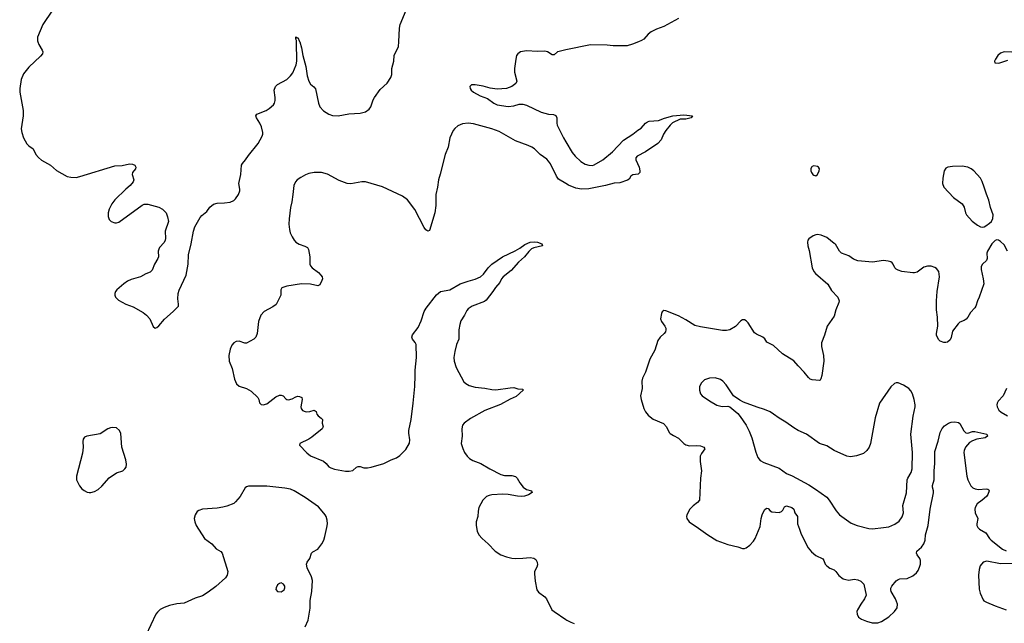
# Model space of a CAD drawing. Header units: inches. Extents: x 1305449 to 1407403, y 744709 to 841554.
# Tile 103 of 114: x 1384031 to 1394790, y 813642 to 820242. Entities that reach past the tile are written whole.
import ezdxf

# ---------------------------------------------------------------- set-up
doc = ezdxf.new("R2010")
doc.units = ezdxf.units.IN
doc.header["$MEASUREMENT"] = 0
for name, color, linetype in [('B3881', 7, 'Continuous'), ('B3882', 7, 'Continuous'), ('B3891', 7, 'Continuous'), ('B3892', 7, 'Continuous')]:
    doc.layers.add(name, color=color, linetype=linetype)

msp = doc.modelspace()

# ---------------------------------------------------------------- linework, layer by layer
at = {"layer": 'B3881', "color": 6, "elevation": 1100}
for points in [[(1384230, 820000), (1384242, 819970), (1384276, 819910), (1384283, 819890), (1384280, 819870), (1384258, 819842), (1384130, 819723), (1384073, 819650), (1384046, 819590), (1384031, 819490), (1384034, 819450), (1384069, 819251), (1384068, 819190), (1384049, 819050), (1384053, 819010), (1384073, 818950), (1384110, 818884), (1384130, 818864), (1384178, 818830), (1384209, 818769), (1384235, 818735), (1384268, 818708), (1384367, 818650), (1384434, 818594), (1384550, 818527), (1384590, 818519), (1384650, 818518), (1384690, 818527), (1385070, 818645), (1385150, 818648), (1385230, 818666), (1385263, 818663), (1385290, 818650), (1385302, 818630), (1385295, 818610), (1385264, 818570), (1385261, 818550), (1385277, 818490), (1385271, 818470), (1385239, 818430), (1385190, 818389), (1385070, 818273), (1385039, 818230), (1385010, 818171), (1384999, 818130), (1384997, 818090), (1385010, 818056), (1385030, 818034), (1385070, 818020), (1385090, 818022), (1385113, 818030), (1385370, 818215), (1385390, 818225), (1385430, 818226), (1385550, 818192), (1385591, 818170), (1385630, 818130), (1385648, 818088), (1385656, 818036), (1385620, 817930), (1385626, 817850), (1385622, 817830), (1385610, 817807), (1385558, 817750), (1385550, 817732), (1385546, 817710), (1385547, 817650), (1385542, 817630), (1385505, 817570), (1385477, 817503), (1385457, 817483), (1385410, 817463), (1385350, 817430), (1385250, 817402), (1385210, 817383), (1385170, 817355), (1385094, 817290), (1385077, 817270), (1385070, 817250), (1385070, 817230), (1385078, 817210), (1385110, 817176), (1385190, 817130), (1385270, 817104), (1385379, 817039), (1385418, 817010), (1385455, 816970), (1385490, 816887), (1385510, 816871), (1385530, 816876), (1385550, 816895), (1385612, 816968), (1385710, 817051), (1385766, 817110), (1385767, 817130), (1385758, 817190), (1385763, 817250), (1385775, 817285), (1385850, 817450), (1385871, 817570), (1385876, 817670), (1385904, 817790), (1385929, 817931), (1385944, 817976), (1386002, 818078), (1386020, 818100), (1386076, 818144), (1386110, 818191), (1386150, 818226), (1386190, 818237), (1386270, 818238), (1386330, 818248), (1386370, 818267), (1386390, 818284), (1386421, 818330), (1386435, 818370), (1386436, 818390), (1386426, 818450), (1386448, 818550), (1386456, 818650), (1386466, 818670), (1386500, 818710), (1386530, 818759), (1386636, 818890), (1386682, 818970), (1386688, 818990), (1386688, 819010), (1386674, 819070), (1386655, 819110), (1386618, 819170), (1386612, 819190), (1386623, 819210), (1386724, 819250), (1386757, 819270), (1386803, 819310), (1386815, 819330), (1386823, 819357), (1386824, 819390), (1386812, 819470), (1386828, 819510), (1386847, 819533), (1386951, 819590), (1386992, 819628), (1387017, 819663), (1387051, 819749), (1387060, 819790), (1387057, 819997), (1387057, 820000)], [(1387091, 820000), (1387110, 819933), (1387124, 819850), (1387159, 819730), (1387174, 819630), (1387189, 819570), (1387210, 819539), (1387247, 819507), (1387265, 819485), (1387298, 819330), (1387312, 819290), (1387350, 819246), (1387408, 819208), (1387450, 819195), (1387510, 819191), (1387627, 819213), (1387750, 819219), (1387810, 819236), (1387850, 819265), (1387870, 819288), (1387894, 819366), (1387907, 819390), (1387970, 819479), (1388048, 819550), (1388085, 819610), (1388096, 819644), (1388097, 819710), (1388118, 819790), (1388125, 819850), (1388131, 819870), (1388164, 819930), (1388170, 819950), (1388173, 820000)], [(1390000, 819911), (1389925, 819895), (1389908, 819890), (1389870, 819857), (1389850, 819859), (1389798, 819890), (1389770, 819897), (1389690, 819894), (1389570, 819901), (1389504, 819890), (1389473, 819870), (1389461, 819850), (1389451, 819810), (1389439, 819710), (1389438, 819670), (1389462, 819570), (1389454, 819546), (1389410, 819510), (1389350, 819490), (1389250, 819483), (1389172, 819492), (1389094, 819514), (1389010, 819530), (1388970, 819530), (1388950, 819510), (1388953, 819490), (1388966, 819470), (1388990, 819450), (1389063, 819410), (1389142, 819382), (1389213, 819330), (1389250, 819311), (1389370, 819292), (1389430, 819301), (1389490, 819320), (1389530, 819320), (1389570, 819307), (1389730, 819230), (1389809, 819211), (1389865, 819205), (1389890, 819194), (1389901, 819170), (1389900, 819110), (1389906, 819090), (1389973, 818950), (1390000, 818906)], [(1390000, 818450), (1389920, 818500), (1389896, 818530), (1389830, 818665), (1389810, 818696), (1389790, 818717), (1389720, 818770), (1389655, 818830), (1389629, 818849), (1389588, 818868), (1389450, 818918), (1389270, 819018), (1389190, 819049), (1388990, 819104), (1388930, 819112), (1388870, 819103), (1388819, 819081), (1388786, 819054), (1388768, 819030), (1388733, 818950), (1388712, 818850), (1388681, 818770), (1388627, 818553), (1388606, 818490), (1388597, 818410), (1388579, 818330), (1388579, 818210), (1388568, 818130), (1388510, 817937), (1388490, 817929), (1388470, 817944), (1388450, 817971), (1388350, 818168), (1388270, 818274), (1388213, 818313), (1387995, 818415), (1387810, 818468), (1387770, 818469), (1387650, 818449), (1387610, 818452), (1387523, 818483), (1387393, 818553), (1387330, 818570), (1387250, 818573), (1387190, 818561), (1387153, 818547), (1387102, 818518), (1387065, 818490), (1387045, 818470), (1387027, 818430), (1387017, 818330), (1387006, 818250), (1386990, 818190), (1386976, 818064), (1386973, 818007), (1386978, 817950), (1386988, 817910), (1387007, 817867), (1387030, 817830), (1387047, 817810), (1387086, 817786), (1387147, 817767), (1387175, 817750), (1387186, 817730), (1387203, 817650), (1387201, 817570), (1387209, 817550), (1387227, 817530), (1387298, 817478), (1387323, 817450), (1387337, 817430), (1387341, 817410), (1387334, 817390), (1387310, 817344), (1387290, 817332), (1387210, 817351), (1387110, 817354), (1386952, 817328), (1386895, 817310), (1386885, 817290), (1386883, 817230), (1386832, 817128), (1386799, 817101), (1386701, 817050), (1386665, 817010), (1386639, 816941), (1386626, 816810), (1386612, 816770), (1386590, 816750), (1386510, 816706), (1386490, 816705), (1386430, 816726), (1386397, 816723), (1386370, 816710), (1386350, 816684), (1386330, 816641), (1386315, 816570), (1386321, 816510), (1386354, 816430), (1386378, 816310), (1386402, 816262), (1386430, 816235), (1386511, 816211), (1386559, 816179), (1386634, 816110), (1386644, 816090), (1386653, 816053), (1386670, 816036), (1386692, 816032), (1386730, 816043), (1386830, 816120), (1386870, 816136), (1386890, 816136), (1386909, 816129), (1386938, 816098), (1386950, 816090), (1386970, 816087), (1387010, 816095), (1387050, 816120), (1387070, 816127), (1387090, 816123), (1387113, 816110), (1387117, 816090), (1387103, 816010), (1387107, 815990), (1387121, 815970), (1387150, 815957), (1387170, 815955), (1387201, 815959), (1387250, 815973), (1387270, 815959), (1387279, 815930), (1387291, 815911), (1387326, 815886), (1387341, 815870), (1387338, 815830), (1387347, 815790), (1387336, 815770), (1387223, 815677), (1387190, 815656), (1387091, 815609), (1387090, 815590), (1387170, 815505), (1387210, 815472), (1387350, 815415), (1387380, 815390), (1387410, 815354), (1387430, 815342), (1387470, 815329), (1387590, 815307), (1387630, 815305), (1387670, 815313), (1387710, 815348), (1387730, 815356), (1387750, 815356), (1387790, 815342), (1387830, 815343), (1387871, 815349), (1388010, 815391), (1388090, 815430), (1388150, 815453), (1388184, 815476), (1388250, 815541), (1388289, 815611), (1388296, 815650), (1388283, 815723), (1388283, 815750), (1388308, 815870), (1388332, 816050), (1388350, 816230), (1388354, 816350), (1388352, 816410), (1388369, 816550), (1388364, 816690), (1388354, 816714), (1388323, 816750), (1388315, 816770), (1388323, 816797), (1388385, 816875), (1388418, 816950), (1388452, 817050), (1388473, 817087), (1388587, 817233), (1388630, 817270), (1388730, 817288), (1388846, 817354), (1388930, 817384), (1389010, 817405), (1389068, 817430), (1389099, 817461), (1389150, 817530), (1389190, 817569), (1389306, 817650), (1389445, 817715), (1389495, 817745), (1389550, 817785), (1389610, 817810), (1389655, 817815), (1389690, 817809), (1389736, 817790), (1389745, 817770), (1389650, 817749), (1389623, 817737), (1389593, 817707), (1389549, 817650), (1389481, 817590), (1389400, 817500), (1389314, 817430), (1389296, 817410), (1389279, 817370), (1389230, 817314), (1389202, 817270), (1389130, 817174), (1389110, 817161), (1388975, 817110), (1388930, 817080), (1388917, 817063), (1388891, 817010), (1388853, 816950), (1388841, 816910), (1388830, 816850), (1388831, 816750), (1388806, 816690), (1388786, 816614), (1388777, 816550), (1388778, 816510), (1388800, 816440), (1388884, 816284), (1388905, 816265), (1388942, 816242), (1389010, 816223), (1389115, 816215), (1389190, 816199), (1389235, 816195), (1389390, 816217), (1389430, 816219), (1389475, 816205), (1389524, 816204), (1389530, 816202), (1389534, 816190), (1389456, 816124), (1389390, 816093), (1389286, 816034), (1389114, 815970), (1388958, 815882), (1388888, 815832), (1388871, 815809), (1388861, 815770), (1388866, 815690), (1388856, 815610), (1388872, 815552), (1388892, 815510), (1388920, 815470), (1388946, 815446), (1388983, 815423), (1389070, 815391), (1389170, 815331), (1389290, 815271), (1389330, 815259), (1389410, 815259), (1389448, 815248), (1389466, 815230), (1389497, 815177), (1389532, 815132), (1389570, 815105), (1389625, 815090), (1389631, 815071), (1389592, 815048), (1389546, 815034), (1389511, 815029), (1389470, 815032), (1389370, 815051), (1389310, 815053), (1389190, 815046), (1389160, 815040), (1389133, 815027), (1389093, 814987), (1389048, 814908), (1389040, 814870), (1389036, 814810), (1389019, 814750), (1389019, 814710), (1389030, 814650), (1389049, 814609), (1389083, 814570), (1389152, 814512), (1389226, 814430), (1389290, 814392), (1389350, 814369), (1389410, 814355), (1389450, 814351), (1389530, 814353), (1389610, 814363), (1389650, 814353), (1389670, 814340), (1389686, 814310), (1389690, 814282), (1389683, 814257), (1389658, 814210), (1389655, 814185), (1389664, 814104), (1389681, 814010), (1389701, 813981), (1389770, 813930), (1389789, 813910), (1389847, 813790), (1389872, 813770), (1390000, 813684)], [(1387150, 813605), (1387182, 813678), (1387207, 813807), (1387206, 813890), (1387224, 813990), (1387230, 814110), (1387221, 814150), (1387172, 814250), (1387165, 814290), (1387172, 814310), (1387202, 814350), (1387219, 814410), (1387235, 814425), (1387290, 814454), (1387332, 814510), (1387353, 814550), (1387366, 814590), (1387388, 814690), (1387393, 814730), (1387391, 814770), (1387379, 814810), (1387368, 814830), (1387338, 814870), (1387295, 814915), (1387150, 815019), (1387030, 815091), (1386990, 815109), (1386930, 815121), (1386730, 815142), (1386530, 815141), (1386510, 815135), (1386496, 815124), (1386441, 815030), (1386391, 814969), (1386370, 814953), (1386296, 814924), (1386250, 814911), (1386190, 814901), (1386030, 814891), (1385990, 814877), (1385970, 814864), (1385947, 814830), (1385939, 814790), (1385945, 814750), (1385960, 814710), (1386051, 814571), (1386130, 814510), (1386178, 814458), (1386228, 814428), (1386244, 814410), (1386306, 814210), (1386300, 814170), (1386279, 814141), (1386175, 814045), (1386090, 813981), (1386030, 813943), (1385950, 813916), (1385830, 813862), (1385750, 813855), (1385670, 813836), (1385610, 813816), (1385567, 813793), (1385536, 813764), (1385519, 813741), (1385410, 813510)]]:
    msp.add_lwpolyline(points, dxfattribs=at)
at = {"layer": 'B3881', "color": 6}
for points, elevation in [([(1385050, 815784), (1385022, 815778), (1384993, 815767), (1384910, 815714), (1384766, 815690), (1384741, 815679), (1384724, 815656), (1384720, 815630), (1384724, 815570), (1384716, 815504), (1384652, 815250), (1384651, 815210), (1384684, 815144), (1384710, 815114), (1384735, 815095), (1384770, 815077), (1384790, 815072), (1384810, 815073), (1384850, 815085), (1384890, 815107), (1384930, 815140), (1385010, 815233), (1385090, 815287), (1385157, 815310), (1385180, 815330), (1385193, 815350), (1385197, 815383), (1385192, 815430), (1385148, 815570), (1385137, 815717), (1385123, 815750), (1385090, 815778)], 1100), ([(1386890, 814083), (1386870, 814079), (1386850, 814063), (1386832, 814030), (1386831, 814011), (1386850, 813990), (1386890, 813988), (1386922, 814010), (1386929, 814030), (1386927, 814050), (1386914, 814070)], 1200)]:
    msp.add_lwpolyline(points, close=True, dxfattribs=dict(at, elevation=elevation))
at = {"layer": 'B3882', "color": 6, "elevation": 1100}
for points in [[(1384390, 820346), (1384284, 820190), (1384227, 820050), (1384226, 820010), (1384230, 820000)], [(1388173, 820000), (1388181, 820150), (1388187, 820190), (1388254, 820346)], [(1387057, 820000), (1387056, 820016), (1387050, 820030), (1387050, 820054), (1387065, 820045), (1387070, 820046), (1387090, 820003), (1387091, 820000)]]:
    msp.add_lwpolyline(points, dxfattribs=at)
at = {"layer": 'B3891', "color": 6}
for points, elevation in [([(1390793, 820000), (1390727, 819973), (1390670, 819957), (1390515, 819955), (1390450, 819962), (1390270, 819966), (1390000, 819911)], 1100), ([(1394872, 819888), (1394790, 819890), (1394750, 819877), (1394718, 819850), (1394693, 819810), (1394684, 819790), (1394687, 819770), (1394730, 819768), (1394830, 819798)], 1200), ([(1390000, 818906), (1390069, 818790), (1390100, 818750), (1390163, 818690), (1390210, 818662), (1390250, 818650), (1390290, 818649), (1390310, 818654), (1390403, 818710), (1390510, 818798), (1390630, 818925), (1390731, 818989), (1390785, 819035), (1390822, 819058), (1390870, 819111), (1390890, 819126), (1390910, 819134), (1391010, 819140), (1391076, 819164), (1391170, 819190), (1391290, 819202), (1391382, 819190), (1391367, 819170), (1391310, 819155), (1391250, 819153), (1391166, 819114), (1391139, 819090), (1391090, 819029), (1391066, 818990), (1391039, 818930), (1391006, 818890), (1390870, 818797), (1390778, 818750), (1390764, 818730), (1390765, 818710), (1390802, 818630), (1390809, 818591), (1390806, 818570), (1390790, 818554), (1390730, 818546), (1390710, 818530), (1390690, 818500), (1390673, 818487), (1390590, 818460), (1390527, 818453), (1390432, 818428), (1390250, 818393), (1390170, 818389), (1390110, 818399), (1390030, 818432), (1390000, 818450)], 1100), ([(1394824, 817710), (1394790, 817781), (1394750, 817818), (1394728, 817832), (1394710, 817834), (1394690, 817827), (1394653, 817790), (1394608, 817712), (1394601, 817690), (1394604, 817630), (1394596, 817610), (1394552, 817568), (1394538, 817542), (1394536, 817510), (1394561, 817410), (1394565, 817355), (1394515, 817210), (1394497, 817170), (1394481, 817110), (1394470, 817090), (1394420, 817040), (1394392, 816990), (1394373, 816967), (1394350, 816952), (1394306, 816934), (1394285, 816915), (1394225, 816835), (1394210, 816766), (1394199, 816741), (1394170, 816718), (1394150, 816712), (1394130, 816713), (1394090, 816726), (1394070, 816746), (1394051, 816791), (1394050, 816810), (1394065, 816890), (1394061, 816990), (1394051, 817070), (1394050, 817170), (1394057, 817270), (1394083, 817430), (1394074, 817490), (1394050, 817521), (1394030, 817533), (1393990, 817546), (1393950, 817549), (1393910, 817535), (1393837, 817483), (1393810, 817474), (1393790, 817473), (1393670, 817489), (1393630, 817502), (1393610, 817514), (1393595, 817530), (1393577, 817570), (1393565, 817585), (1393550, 817595), (1393522, 817602), (1393469, 817609), (1393350, 817592), (1393190, 817606), (1393144, 817624), (1393090, 817659), (1393010, 817690), (1392988, 817710), (1392946, 817786), (1392930, 817794), (1392850, 817862), (1392790, 817886), (1392748, 817892), (1392730, 817890), (1392702, 817878), (1392655, 817845), (1392642, 817830), (1392639, 817810), (1392643, 817770), (1392658, 817718), (1392689, 817530), (1392709, 817490), (1392727, 817467), (1392862, 817350), (1392902, 817282), (1392970, 817210), (1392985, 817170), (1392982, 817150), (1392950, 817070), (1392930, 817001), (1392854, 816890), (1392826, 816794), (1392793, 816710), (1392792, 816668), (1392814, 816570), (1392819, 816510), (1392798, 816350), (1392786, 816314), (1392778, 816302), (1392770, 816298), (1392690, 816306), (1392670, 816313), (1392650, 816330), (1392604, 816390), (1392536, 816456), (1392490, 816511), (1392367, 816587), (1392270, 816680), (1392196, 816716), (1392172, 816752), (1392150, 816770), (1392082, 816802), (1392060, 816820), (1391990, 816926), (1391970, 816948), (1391950, 816959), (1391930, 816960), (1391910, 816951), (1391853, 816887), (1391790, 816851), (1391756, 816844), (1391710, 816845), (1391470, 816885), (1391410, 816900), (1391310, 816962), (1391230, 817005), (1391090, 817059), (1391070, 817063), (1391050, 817048), (1391043, 817030), (1391035, 816970), (1391044, 816944), (1391082, 816890), (1391090, 816871), (1391092, 816850), (1391087, 816830), (1391072, 816810), (1391029, 816770), (1391004, 816736), (1390971, 816630), (1390918, 816530), (1390870, 816390), (1390837, 816323), (1390829, 816290), (1390833, 816210), (1390816, 816130), (1390821, 816090), (1390851, 815990), (1390870, 815955), (1390899, 815919), (1390919, 815899), (1390955, 815875), (1391066, 815826), (1391098, 815790), (1391129, 815730), (1391139, 815719), (1391174, 815694), (1391230, 815665), (1391288, 815608), (1391310, 815593), (1391350, 815583), (1391430, 815587), (1391470, 815583), (1391506, 815570), (1391517, 815550), (1391481, 815499), (1391467, 815470), (1391466, 815410), (1391482, 815310), (1391472, 815230), (1391459, 814990), (1391438, 814962), (1391390, 814926), (1391355, 814890), (1391322, 814830), (1391316, 814810), (1391320, 814790), (1391348, 814750), (1391450, 814683), (1391550, 814610), (1391650, 814549), (1391770, 814504), (1391879, 814479), (1391930, 814460), (1391950, 814460), (1391970, 814469), (1392010, 814498), (1392050, 814542), (1392067, 814570), (1392121, 814699), (1392132, 814790), (1392144, 814830), (1392170, 814882), (1392190, 814902), (1392210, 814896), (1392231, 814871), (1392250, 814860), (1392330, 814855), (1392355, 814865), (1392370, 814880), (1392390, 814914), (1392410, 814925), (1392470, 814910), (1392490, 814891), (1392502, 814850), (1392530, 814810), (1392529, 814729), (1392554, 814670), (1392570, 814616), (1392647, 814467), (1392682, 814422), (1392730, 814383), (1392807, 814347), (1392818, 814330), (1392834, 814290), (1392850, 814270), (1392884, 814244), (1392930, 814227), (1392950, 814210), (1392984, 814164), (1393030, 814130), (1393060, 814120), (1393090, 814115), (1393150, 814124), (1393190, 814119), (1393222, 814102), (1393256, 814070), (1393280, 813950), (1393264, 813910), (1393221, 813850), (1393186, 813790), (1393180, 813770), (1393181, 813741), (1393198, 813710), (1393229, 813689), (1393284, 813664), (1393348, 813648), (1393410, 813648), (1393450, 813662), (1393530, 813714), (1393591, 813770), (1393618, 813810), (1393623, 813850), (1393603, 813910), (1393555, 813990), (1393550, 814010), (1393552, 814028), (1393562, 814050), (1393610, 814107), (1393630, 814122), (1393650, 814127), (1393730, 814131), (1393790, 814160), (1393830, 814193), (1393850, 814221), (1393865, 814255), (1393874, 814290), (1393875, 814330), (1393869, 814350), (1393838, 814390), (1393830, 814410), (1393836, 814430), (1393884, 814476), (1393910, 814510), (1393926, 814550), (1393931, 814610), (1393958, 814710), (1393980, 814890), (1394016, 815070), (1394016, 815090), (1394005, 815130), (1394005, 815150), (1394024, 815210), (1394024, 815310), (1394031, 815391), (1394030, 815522), (1394068, 815632), (1394091, 815730), (1394110, 815774), (1394137, 815803), (1394180, 815830), (1394210, 815842), (1394250, 815845), (1394290, 815837), (1394306, 815826), (1394347, 815747), (1394370, 815724), (1394390, 815720), (1394442, 815738), (1394470, 815739), (1394598, 815710), (1394607, 815690), (1394580, 815670), (1394490, 815657), (1394442, 815638), (1394410, 815620), (1394365, 815570), (1394350, 815530), (1394348, 815510), (1394381, 815250), (1394392, 815210), (1394425, 815145), (1394445, 815125), (1394472, 815112), (1394510, 815106), (1394593, 815113), (1394611, 815110), (1394621, 815101), (1394626, 815090), (1394609, 815050), (1394595, 815030), (1394550, 814990), (1394494, 814950), (1394471, 814910), (1394468, 814890), (1394473, 814850), (1394500, 814790), (1394489, 814730), (1394491, 814710), (1394500, 814690), (1394519, 814670), (1394590, 814630), (1394628, 814570), (1394646, 814550), (1394770, 814452), (1394810, 814434)], 1200), ([(1394814, 816210), (1394777, 816130), (1394725, 816070), (1394713, 816050), (1394709, 816030), (1394712, 816010), (1394730, 815973), (1394755, 815950), (1394824, 815910)], 1300), ([(1394890, 814297), (1394750, 814294), (1394599, 814321), (1394559, 814310), (1394528, 814270), (1394515, 814230), (1394508, 814170), (1394516, 814016), (1394526, 813970), (1394559, 813899), (1394568, 813888), (1394594, 813874), (1394692, 813832), (1394810, 813788)], 1200), ([(1390000, 813684), (1390010, 813677), (1390053, 813653), (1390090, 813641)], 1100)]:
    msp.add_lwpolyline(points, dxfattribs=dict(at, elevation=elevation))
for points, elevation in [([(1392710, 818644), (1392690, 818637), (1392684, 818630), (1392677, 818610), (1392678, 818590), (1392684, 818570), (1392697, 818550), (1392710, 818541), (1392730, 818536), (1392750, 818551), (1392769, 818590), (1392771, 818610), (1392761, 818630), (1392750, 818638)], 1200), ([(1394330, 818639), (1394224, 818636), (1394174, 818630), (1394150, 818618), (1394134, 818590), (1394120, 818510), (1394116, 818450), (1394129, 818410), (1394237, 818297), (1394330, 818229), (1394353, 818193), (1394368, 818130), (1394378, 818110), (1394440, 818040), (1394496, 817996), (1394530, 817979), (1394550, 817975), (1394570, 817978), (1394590, 817989), (1394630, 818016), (1394650, 818036), (1394666, 818070), (1394668, 818110), (1394638, 818190), (1394620, 818270), (1394594, 818334), (1394572, 818410), (1394550, 818474), (1394530, 818511), (1394456, 818590), (1394430, 818610), (1394390, 818630)], 1200), ([(1391630, 816325), (1391570, 816323), (1391515, 816305), (1391482, 816270), (1391461, 816230), (1391458, 816190), (1391472, 816150), (1391490, 816130), (1391570, 816073), (1391650, 816029), (1391707, 816013), (1391770, 816018), (1391790, 816009), (1391877, 815937), (1391905, 815905), (1391969, 815809), (1392004, 815744), (1392031, 815671), (1392074, 815514), (1392097, 815457), (1392123, 815423), (1392161, 815401), (1392330, 815339), (1392410, 815280), (1392473, 815253), (1392656, 815156), (1392729, 815110), (1392850, 815022), (1392876, 814990), (1392952, 814872), (1392990, 814828), (1393117, 814737), (1393184, 814710), (1393310, 814680), (1393350, 814677), (1393470, 814689), (1393530, 814698), (1393595, 814725), (1393641, 814759), (1393674, 814806), (1393687, 814850), (1393681, 814930), (1393720, 815070), (1393730, 815210), (1393735, 815230), (1393771, 815290), (1393782, 815330), (1393787, 815510), (1393768, 815710), (1393793, 815907), (1393817, 816010), (1393816, 816030), (1393806, 816090), (1393787, 816150), (1393770, 816183), (1393746, 816210), (1393690, 816246), (1393630, 816270), (1393610, 816271), (1393590, 816263), (1393550, 816229), (1393425, 816050), (1393378, 815890), (1393329, 815610), (1393313, 815567), (1393287, 815530), (1393250, 815500), (1393174, 815474), (1393110, 815461), (1393068, 815468), (1392931, 815531), (1392850, 815581), (1392771, 815610), (1392630, 815709), (1392538, 815750), (1392490, 815778), (1392403, 815843), (1392330, 815884), (1392270, 815930), (1392233, 815953), (1392170, 815980), (1392090, 816004), (1391941, 816061), (1391901, 816081), (1391831, 816131), (1391750, 816250), (1391713, 816290), (1391688, 816308)], 1300)]:
    msp.add_lwpolyline(points, close=True, dxfattribs=dict(at, elevation=elevation))
at = {"layer": 'B3892', "color": 6, "elevation": 1100}
msp.add_lwpolyline([(1391230, 820255), (1391070, 820166), (1390990, 820139), (1390930, 820108), (1390897, 820083), (1390853, 820030), (1390826, 820014), (1390793, 820000)], dxfattribs=at)

doc.saveas('drawing.dxf')
